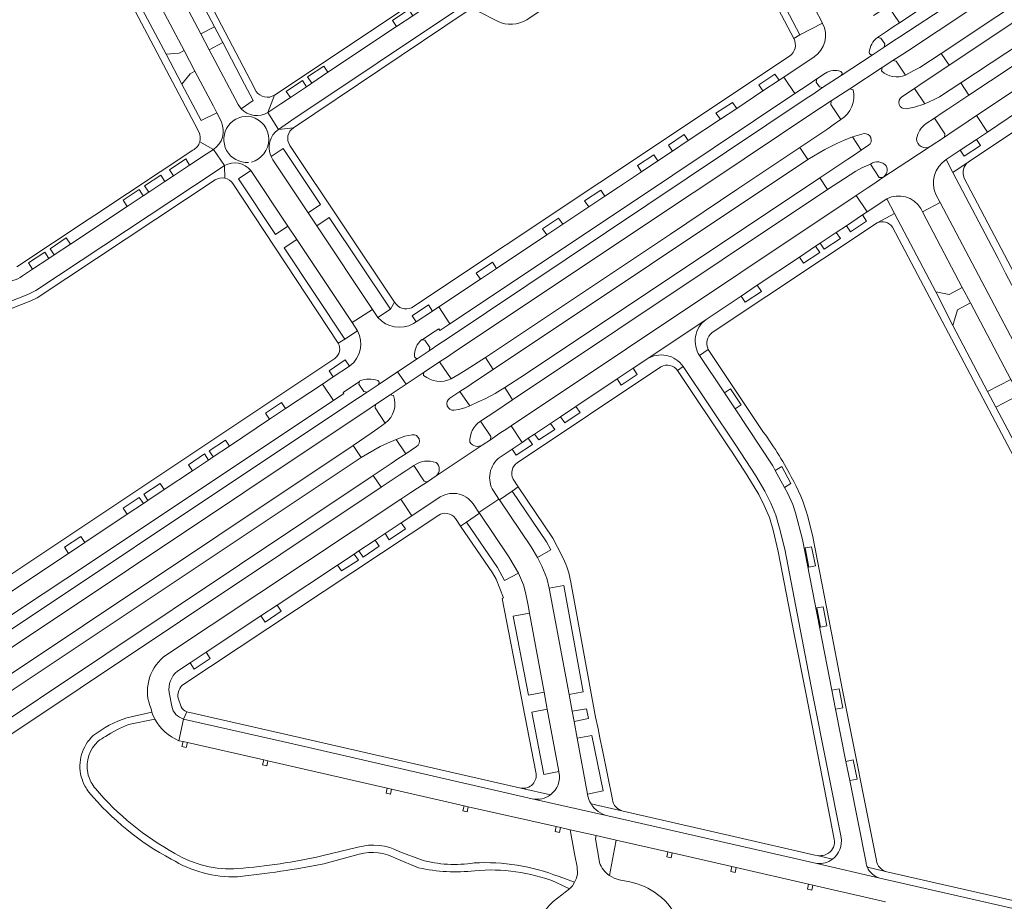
# Model space of a CAD drawing. Header units: metres. Extents: x 166325 to 190320, y 381923 to 404576.
# Tile 67 of 256: x 170869 to 171094, y 385263 to 385464. Entities that reach past the tile are written whole.
import ezdxf

# ---------------------------------------------------------------- set-up
doc = ezdxf.new("R2010")
doc.units = ezdxf.units.M
for name, color, linetype, lineweight in [('B-WE-VH-VERHARDING_ASFALT-GV', 8, 'Continuous', 18), ('B-WE-VH-VERHARDING_BETON-GV', 8, 'Continuous', 18), ('B-WE-VH-VERHARDING_BETONSTRAATSTEEN-GV', 8, 'Continuous', 18), ('B-WE-VH-VERHARDING_HALFVERHARDING-GV', 8, 'Continuous', 18), ('B-WE-VH-VERHARDING_STRAATBAKSTEEN-GV', 8, 'Continuous', 18)]:
    doc.layers.add(name, color=color, linetype=linetype, lineweight=lineweight)

msp = doc.modelspace()

# ---------------------------------------------------------------- linework, layer by layer
at = {"layer": 'B-WE-VH-VERHARDING_ASFALT-GV', "flags": 128}
for points in [[(171050.552, 385443.516), (171051.836, 385444.355), (171054.055, 385445.806), (171058.259, 385448.555), (171065.657, 385453.392), (171068.142, 385455.017), (171070.377, 385456.478), (171071.653, 385457.313), (171105.092, 385479.493), (171107.838, 385481.606), (171110.068, 385483.53), (171110.289, 385483.684), (171109.438, 385488.577), (171108.204, 385486.913)], [(171103.762, 385482.84), (171081.331, 385468.009), (171069.673, 385460.434), (171068.288, 385459.513), (171066.098, 385458.082), (171063.579, 385456.394), (171056.315, 385451.632), (171052.064, 385448.828), (171049.871, 385447.359), (171048.544, 385446.484), (170966.05, 385391.318), (170964.437, 385390.244), (170962.214, 385388.763), (170959.71, 385387.096), (170954.947, 385383.923), (170956.959, 385381.132), (170961.072, 385383.873), (170964.592, 385386.219), (170966.367, 385387.403), (170967.887, 385388.416), (171019.162, 385422.593), (171025.843, 385427.046), (171050.552, 385443.516)], [(170946.238, 385373.985), (170947.762, 385375.001), (170949.97, 385376.473), (170953.306, 385378.697), (170956.959, 385381.132), (170954.947, 385383.923), (170950.567, 385381.006), (170948.059, 385379.336), (170945.846, 385377.862), (170944.326, 385376.85), (170845.634, 385311.121)], [(170787.831, 385268.399), (170946.238, 385373.985)], [(170946.68, 385364.414), (170944.842, 385367.155), (170790.654, 385264.338)], [(170792.435, 385261.64), (170822.58, 385281.726), (170946.68, 385364.414)], [(171001.127, 385271.979), (171001.122, 385271.999), (171000.151, 385277.34), (171000.325, 385278.079), (170994.429, 385279.419), (170995.501, 385273.549), (170995.972, 385270.973), (170996.04, 385269.375), (170995.82, 385268.372), (170995.422, 385267.426), (170994.9, 385266.62), (170994.249, 385265.914), (170993.261, 385265.143), (170992.468, 385264.543)], [(171008.02, 385267.505), (171005.631, 385268.004), (171004.459, 385268.347), (171003.364, 385268.945)]]:
    msp.add_lwpolyline(points, dxfattribs=at)
for points in [[(171115.056, 385476.684), (171113.145, 385479.504), (171104.555, 385473.591), (171079.112, 385456.614), (171080.941, 385453.921)], [(171119.662, 385469.697), (171117.802, 385472.514), (171083.641, 385449.912), (171085.461, 385447.087), (171100.335, 385456.92)], [(171048.665, 385432.391), (171046.838, 385435.131), (171032.488, 385425.558), (171017.284, 385415.415), (170975.054, 385387.243), (170976.802, 385384.513)], [(171053.192, 385425.543), (171051.417, 385428.256), (170983.956, 385383.269), (170979.445, 385380.38), (170981.239, 385377.567)], [(170951.257, 385357.593), (170949.397, 385360.292), (170857.695, 385299.131), (170859.516, 385296.456)]]:
    msp.add_lwpolyline(points, close=True, dxfattribs=at)
at = {"layer": 'B-WE-VH-VERHARDING_ASFALT-GV'}
for points in [[(171014.372, 385264.655, 0.1140347), (171008.02, 385267.505)], [(170992.468, 385264.543, 0.1562861), (170986.508, 385257.123)], [(171019.323, 385257.698, 0.1622496), (171014.372, 385264.655)]]:
    msp.add_lwpolyline(points, format="xyb", dxfattribs=at)
at = {"layer": 'B-WE-VH-VERHARDING_BETON-GV', "flags": 128}
for points in [[(170906.961, 385299.312), (170905.994, 385299.543), (170905.734, 385298.411), (170906.704, 385298.168)], [(170925.372, 385295.12), (170924.417, 385295.353), (170924.148, 385294.232), (170925.111, 385293.98)], [(170953.605, 385288.667), (170952.618, 385288.889), (170952.379, 385287.769), (170953.342, 385287.546)], [(170971.129, 385284.663), (170970.169, 385284.884), (170969.922, 385283.762), (170970.893, 385283.53)], [(170992.157, 385279.933), (170991.197, 385280.152), (170990.95, 385279.017), (170991.928, 385278.813)], [(171017.69, 385274.131), (171016.719, 385274.356), (171016.472, 385273.23), (171017.446, 385272.998)], [(171032.315, 385270.805), (171031.33, 385271.029), (171031.072, 385269.905), (171032.054, 385269.685)], [(171049.844, 385266.781), (171048.876, 385267.007), (171048.613, 385265.89), (171049.59, 385265.656)]]:
    msp.add_lwpolyline(points, close=True, dxfattribs=at)
at = {"layer": 'B-WE-VH-VERHARDING_BETONSTRAATSTEEN-GV', "flags": 128}
for points in [[(170922.697, 385447.982), (170921.407, 385450.473), (170888.234, 385513.667)], [(170885.059, 385508.468), (170885.154, 385508.287), (170888.376, 385509.965), (170891.099, 385504.773), (170894.72, 385497.823), (170902.188, 385483.57), (170905.953, 385476.478), (170913.162, 385462.7), (170915.052, 385459.147), (170920.027, 385449.632), (170921.995, 385445.867), (170919.235, 385444.025)], [(170911.937, 385457.493), (170910.037, 385461.094), (170902.395, 385475.581), (170899.512, 385481.051), (170891.105, 385496.998), (170888.263, 385502.39), (170885.154, 385508.287), (170885.059, 385508.468)], [(170877.565, 385506.246), (170875.603, 385503.142), (170908.637, 385440.527), (170909.642, 385438.622)], [(170913.663, 385443.103), (170910.098, 385441.306), (170905.703, 385449.655), (170902.108, 385456.502), (170893.594, 385472.534), (170889.925, 385479.454), (170879.403, 385499.389), (170883.002, 385501.325), (170881.862, 385503.488)], [(170881.862, 385503.488), (170883.002, 385501.325), (170893.957, 385480.546), (170896.653, 385475.433), (170906.225, 385457.277), (170908.693, 385452.596), (170912.909, 385444.599), (170913.663, 385443.103), (170914.721, 385440.994)], [(170984.526, 385464.336), (171023.892, 385490.626)], [(171096.335, 385486.995), (171094.669, 385485.885), (171090.991, 385483.436), (171088.022, 385481.459), (171084.329, 385479), (171070.063, 385469.499), (171067.033, 385467.45), (171069.607, 385463.61), (171099.137, 385483.224)], [(170976.791, 385473.812), (170967.511, 385471.308), (170963.385, 385468.553), (170959.69, 385466.086), (170958.433, 385465.233), (170954.754, 385462.779), (170939.081, 385452.327), (170935.389, 385449.865), (170934.165, 385449.048), (170930.485, 385446.594), (170928.32, 385445.137), (170925.37, 385443.151), (170927.747, 385439.31), (170930.825, 385441.368), (170969.846, 385467.451)], [(171055.088, 385467.486), (171054.308, 385468.966), (171050.295, 385466.858), (171052.026, 385463.561), (171052.073, 385463.47)], [(170969.846, 385467.451), (170930.825, 385441.368), (170927.747, 385439.31), (170931.168, 385439.676), (170970.64, 385466.101)], [(170973.289, 385466.269), (170977.776, 385463.982)], [(171064.618, 385460.261), (171066.863, 385461.758), (171068.197, 385462.674), (171069.607, 385463.61), (171067.033, 385467.45), (171066.398, 385467.059), (171063.662, 385465.277)], [(171052.073, 385463.47), (171052.026, 385463.561), (171046.869, 385460.856), (171045.481, 385460.054)], [(170919.235, 385444.025), (170918.543, 385444.974), (170911.937, 385457.493)], [(171056.315, 385451.632), (171063.579, 385456.394)], [(171070.132, 385446.719), (171073.07, 385448.659), (171074.83, 385449.841), (171076.094, 385450.69), (171080.941, 385453.921), (171079.112, 385456.614), (171074.275, 385453.418), (171072.906, 385452.704), (171070.987, 385451.703)], [(171110.124, 385457.694), (171087.211, 385442.437), (171089.702, 385438.696), (171099.432, 385445.2), (171103.119, 385447.665), (171109.073, 385451.646), (171112.806, 385454.079)], [(171044.54, 385455.991), (171001.195, 385427.195), (170958.183, 385398.58)], [(171010.718, 385429.635), (171009.8, 385431.019), (171013.477, 385433.482), (171014.416, 385432.096), (171017.761, 385434.322), (171016.832, 385435.7), (171020.429, 385438.128), (171021.374, 385436.727), (171028.737, 385441.627), (171027.697, 385442.971), (171031.501, 385445.463), (171032.437, 385444.09), (171038.428, 385448.078), (171037.515, 385449.434), (171041.17, 385451.926), (171042.143, 385450.55), (171043.174, 385451.236), (171050.121, 385455.863)], [(171050.121, 385455.863), (171043.174, 385451.236), (171045.705, 385447.476), (171047.222, 385448.486), (171048.507, 385449.339), (171050.742, 385450.826), (171052.732, 385452.146)], [(171112.806, 385454.079), (171113.737, 385452.612), (171110.008, 385450.233), (171109.073, 385451.646), (171103.119, 385447.665), (171104.05, 385446.248), (171100.369, 385443.789), (171099.432, 385445.2), (171089.702, 385438.696), (171087.188, 385437.015), (171088.109, 385435.601), (171084.423, 385433.147), (171083.483, 385434.534), (171080.26, 385432.392), (171081.807, 385429.459), (171085.35, 385431.827), (171114.478, 385451.298)], [(171065.506, 385452.628), (171065.657, 385453.392), (171058.259, 385448.555), (171059.026, 385448.353)], [(171077.607, 385441.861), (171079.391, 385443.06), (171080.654, 385443.91), (171085.461, 385447.087), (171083.641, 385449.912), (171078.74, 385446.755), (171077.395, 385446.018), (171075.416, 385445.122), (171073.068, 385444.37), (171071.114, 385444.013)], [(170925.37, 385443.151), (170926.887, 385447.118)], [(170914.721, 385440.994), (170913.663, 385443.103)], [(170927.747, 385439.31), (170925.37, 385443.151)], [(171056.238, 385441.567), (171054.489, 385440.304), (171053.275, 385439.426), (171046.838, 385435.131), (171048.665, 385432.391), (171052.602, 385434.725), (171055.434, 385436.175), (171056.849, 385436.799), (171058.911, 385437.583), (171061.523, 385438.324)], [(171080.26, 385432.392), (171083.483, 385434.534), (171087.188, 385437.015), (171089.702, 385438.696), (171087.211, 385442.437), (171083.374, 385439.883), (171082.105, 385439.038), (171079.871, 385437.552), (171076.638, 385435.377), (171071.308, 385431.879), (171065.855, 385428.302), (171063.507, 385426.743), (171062.22, 385425.888), (171059.714, 385424.216), (171062.222, 385420.471), (171066.721, 385423.436)], [(170931.168, 385439.676), (170927.747, 385439.31)], [(170893.192, 385421.688), (170892.269, 385423.115), (170895.951, 385425.562), (170896.9, 385424.147), (170898.144, 385424.972), (170897.199, 385426.376), (170900.905, 385428.817), (170901.834, 385427.419), (170903.783, 385428.711), (170902.85, 385430.098), (170906.583, 385432.544), (170907.458, 385431.147), (170911.241, 385433.629), (170912.901, 385434.726), (170909.801, 385436.44)], [(170909.801, 385436.44), (170912.901, 385434.726)], [(170908.237, 385434.566), (170885.805, 385419.702), (170884.549, 385418.87), (170868.02, 385407.918)], [(170913.746, 385429.902), (170915.464, 385431.04), (170912.901, 385434.726), (170911.241, 385433.629), (170907.458, 385431.147), (170903.783, 385428.711), (170901.834, 385427.419), (170898.144, 385424.972), (170896.9, 385424.147), (170893.192, 385421.688), (170880.236, 385413.098), (170876.546, 385410.652), (170875.298, 385409.825), (170871.617, 385407.384), (170869.303, 385405.85)], [(170912.901, 385434.726), (170915.464, 385431.04)], [(170926.089, 385433.086), (170928.859, 385434.91), (170937.37, 385422.138), (170934.558, 385420.26), (170936.55, 385417.272), (170939.367, 385419.153), (170953.34, 385398.268), (170954.298, 385399.868), (170930.377, 385435.649)], [(171062.562, 385435.674), (171060.909, 385434.573), (171059.106, 385433.371), (171057.851, 385432.535), (171051.417, 385428.256), (171053.192, 385425.543), (171059.664, 385429.772), (171061.046, 385430.495), (171063.003, 385431.389)], [(171065.855, 385428.302), (171071.308, 385431.879), (171076.638, 385435.377)], [(170921.445, 385429.898), (170929.945, 385417.176), (170931.949, 385414.17), (170944.574, 385395.232), (170949.285, 385398.172), (170936.55, 385417.272), (170934.558, 385420.26), (170926.512, 385432.327), (170926.089, 385433.086)], [(171085.35, 385431.827), (171081.807, 385429.459), (171092.174, 385409.804), (171093.838, 385406.449), (171107.498, 385380.75), (171108.209, 385382.886), (171084.373, 385428.197)], [(170853.304, 385399.687), (170850.808, 385398.711), (170846.658, 385397.088), (170845.261, 385396.542), (170841.156, 385394.937), (170832.849, 385391.69), (170828.727, 385390.078), (170824.999, 385388.62), (170820.833, 385386.991), (170815.739, 385384.999), (170812.371, 385383.683), (170813.77, 385379.362), (170870.536, 385401.616), (170872.375, 385402.501), (170913.746, 385429.902)], [(170915.541, 385428.147), (170915.464, 385431.04), (170913.746, 385429.902), (170872.375, 385402.501), (170870.536, 385401.616), (170813.77, 385379.362), (170814.339, 385377.844), (170871.191, 385400.15), (170872.676, 385400.833), (170913.339, 385427.748)], [(170915.464, 385431.04), (170915.541, 385428.147)], [(170917.383, 385426.918), (170941.422, 385390.521), (170942.9, 385391.379), (170929.081, 385412.273), (170931.949, 385414.17), (170929.945, 385417.176), (170927.105, 385415.281), (170918.647, 385428.047), (170921.445, 385429.898)], [(170958.592, 385394.958), (170959.258, 385395.391), (170958.331, 385396.77), (170962.021, 385399.247), (170962.973, 385397.83), (170964.434, 385398.805), (170973.916, 385405.121), (170972.948, 385406.491), (170976.644, 385408.97), (170977.596, 385407.572), (170989.063, 385415.212), (170988.102, 385416.599), (170991.765, 385419.009), (170992.73, 385417.654), (170998.643, 385421.594), (170997.71, 385422.979), (171001.392, 385425.41), (171002.291, 385424.024), (171005.458, 385426.134), (171010.718, 385429.635)], [(171064.514, 385417.994), (171068.488, 385420.097), (171066.721, 385423.436), (171062.222, 385420.471), (171061.177, 385419.773), (171062.104, 385418.366), (171058.419, 385415.904), (171057.494, 385417.314), (171055.199, 385415.782), (171056.144, 385414.374), (171052.457, 385411.931), (171051.518, 385413.325), (171050.468, 385412.624), (171051.404, 385411.221), (171047.721, 385408.747), (171046.779, 385410.161), (171037.137, 385403.725), (171038.079, 385402.315), (171034.38, 385399.861), (171033.45, 385401.264), (171025.435, 385395.913)], [(171074.477, 385421.262), (171074.891, 385420.475), (171078.917, 385422.592), (171077.96, 385424.407)], [(171100.056, 385382.481), (171078.917, 385422.592), (171074.891, 385420.475), (171083.976, 385403.214), (171085.841, 385399.679), (171095.028, 385382.214)], [(170869.303, 385405.85), (170871.617, 385407.384), (170870.676, 385408.812), (170874.378, 385411.242), (170875.298, 385409.825), (170876.546, 385410.652), (170875.591, 385412.053), (170879.299, 385414.514), (170880.236, 385413.098), (170893.192, 385421.688)], [(171089.761, 385379.433), (171081.813, 385394.501), (171077.961, 385402.198), (171068.488, 385420.097), (171064.514, 385417.994)], [(171026.849, 385392.921), (171064.514, 385417.994)], [(171068.027, 385417), (171112.132, 385333.581)], [(170950.47, 385396.366), (170949.285, 385398.172), (170944.574, 385395.232), (170945.828, 385393.315)], [(170954.298, 385399.868), (170953.34, 385398.268), (170950.47, 385396.366)], [(170960.618, 385391.294), (170962.756, 385392.691), (170964.389, 385393.759), (170964.657, 385393.366), (170966.945, 385394.889), (170964.434, 385398.805), (170962.973, 385397.83), (170959.258, 385395.391), (170958.592, 385394.958)], [(171025.435, 385395.913), (171011.895, 385386.863)], [(170945.828, 385393.315), (170942.9, 385391.379), (170941.422, 385390.521)], [(171023.94, 385387.669), (171025.962, 385389.065)], [(171038.134, 385370.782), (171025.962, 385389.065), (171023.94, 385387.669), (171029.628, 385379.141), (171031.039, 385380.108), (171033.459, 385376.42), (171032.068, 385375.483), (171040.672, 385362.506), (171041.258, 385361.45), (171042.729, 385362.357), (171044.843, 385358.45), (171043.397, 385357.584), (171044.035, 385356.366), (171045.264, 385353.682), (171045.898, 385351.781), (171047.498, 385345.693), (171054.164, 385311.292), (171055.851, 385311.614), (171056.68, 385307.269), (171055.021, 385306.971), (171057.396, 385295.009), (171059.077, 385295.354), (171059.927, 385291.007), (171058.252, 385290.697), (171061.986, 385271.888)], [(170940.652, 385387.009), (170864.58, 385336.301), (170841.736, 385321.116)], [(170925.749, 385373.125), (170924.817, 385374.508), (170928.493, 385376.942), (170929.411, 385375.566), (170937.822, 385381.158), (170940.267, 385382.795), (170939.323, 385384.201), (170943.008, 385386.656), (170943.977, 385385.279), (170944.097, 385385.36)], [(170950.567, 385381.006), (170954.947, 385383.923), (170959.71, 385387.096)], [(170966.933, 385377.938), (170969.218, 385379.451), (170971.004, 385380.635), (170972.524, 385381.644), (170976.802, 385384.513), (170975.054, 385387.243), (170970.63, 385384.377), (170969.056, 385383.444), (170967.191, 385382.337)], [(171011.895, 385386.863), (171008.782, 385384.782), (171009.723, 385383.379), (171006.042, 385380.914), (171005.102, 385382.322), (170995.725, 385376.053), (170996.666, 385374.665), (170993.155, 385372.313), (170992.223, 385373.712), (170989.942, 385372.188), (170990.87, 385370.781), (170987.238, 385368.455), (170986.25, 385369.719), (170984.839, 385368.775), (170985.771, 385367.377), (170982.074, 385364.92), (170981.166, 385366.32), (170978.435, 385364.494)], [(171055.021, 385306.971), (171054.164, 385311.292), (171047.498, 385345.693), (171045.898, 385351.781), (171045.264, 385353.682), (171044.035, 385356.366), (171043.397, 385357.584), (171041.258, 385361.45), (171040.672, 385362.506), (171032.068, 385375.483), (171029.628, 385379.141), (171023.94, 385387.669)], [(170944.097, 385385.36), (170943.977, 385385.279), (170940.267, 385382.795), (170937.822, 385381.158), (170940.351, 385377.447), (170942.715, 385378.989), (170942.564, 385379.228), (170942.663, 385379.294), (170944.178, 385380.303), (170946.29, 385381.709), (170946.331, 385381.885)], [(170982.322, 385363.183), (171015.114, 385385.124)], [(171020.231, 385385.172), (171018.942, 385384.241), (171030.867, 385366.411), (171031.248, 385365.828), (171034.789, 385360.411), (171037.462, 385355.964), (171038.712, 385353.453), (171039.9, 385350.714), (171040.75, 385347.801), (171041.886, 385342.964), (171045.585, 385324.042), (171048.272, 385310.295), (171054.743, 385277.254)], [(171018.942, 385384.241), (171020.231, 385385.172)], [(171020.231, 385385.172), (171032.264, 385367.186), (171036.846, 385360.186), (171038.876, 385356.702), (171040.241, 385353.999), (171041.395, 385351.196), (171042.253, 385348.294), (171043.415, 385343.44), (171049.836, 385310.137), (171056.274, 385277.679)], [(170961.072, 385383.873), (170956.959, 385381.132), (170953.306, 385378.697), (170954.057, 385378.516)], [(170940.351, 385377.447), (170937.822, 385381.158), (170929.411, 385375.566), (170925.749, 385373.125), (170916.559, 385366.998), (170912.867, 385364.537), (170911.803, 385363.827), (170908.125, 385361.375), (170901.646, 385357.056), (170897.967, 385354.604), (170896.918, 385353.904), (170893.222, 385351.44), (170883.512, 385344.967), (170879.798, 385342.491), (170866.397, 385333.571), (170861.609, 385330.384), (170857.891, 385327.918), (170856.649, 385327.114), (170852.957, 385324.647), (170850.707, 385323.155), (170846.999, 385320.696), (170844.91, 385319.311)], [(170973.901, 385372.671), (170975.68, 385373.846), (170977.204, 385374.853), (170981.239, 385377.567), (170979.445, 385380.38), (170977.241, 385379.033), (170975.123, 385377.859), (170973.419, 385377.079), (170971.45, 385376.178), (170970.311, 385375.7), (170968.906, 385375.335), (170967.874, 385375.192)], [(171097.855, 385364.074), (171091.605, 385375.921), (171089.761, 385379.433)], [(170847.597, 385315.731), (170868.87, 385329.827), (170879.2, 385336.672), (170940.351, 385377.447)], [(170866.397, 385333.571), (170879.798, 385342.491), (170878.899, 385343.895), (170882.596, 385346.369), (170883.512, 385344.967), (170893.222, 385351.44), (170892.281, 385352.818), (170895.961, 385355.286), (170896.918, 385353.904), (170897.967, 385354.604), (170897.042, 385355.997), (170900.748, 385358.43), (170901.646, 385357.056), (170908.125, 385361.375), (170907.199, 385362.735), (170910.858, 385365.2), (170911.803, 385363.827), (170912.867, 385364.537), (170911.964, 385365.884), (170915.648, 385368.382), (170916.559, 385366.998), (170925.749, 385373.125)], [(170952.179, 385372.262), (170950.438, 385370.998), (170948.968, 385369.931), (170944.842, 385367.155), (170946.68, 385364.414), (170950.981, 385366.921), (170952.657, 385367.689), (170954.673, 385368.531), (170956.67, 385369.254), (170958.327, 385369.593)], [(170978.435, 385364.494), (170981.166, 385366.32), (170983.421, 385367.828), (170980.905, 385371.615), (170979.915, 385370.954), (170978.372, 385369.924), (170976.174, 385368.442), (170974.326, 385367.225), (170963.798, 385360.224), (170961.798, 385358.86), (170959.551, 385357.388), (170958.026, 385356.388), (170955.71, 385354.85), (170958.214, 385351.084), (170964.73, 385355.407)], [(170959.327, 385366.901), (170956.856, 385365.257), (170955.072, 385364.071), (170953.546, 385363.057), (170949.397, 385360.292), (170951.257, 385357.593), (170955.369, 385360.352), (170956.873, 385361.347), (170958.669, 385362.545)], [(170963.798, 385360.224), (170974.326, 385367.225)], [(170976.856, 385356.769), (170978.107, 385354.92), (170978.243, 385354.72), (170981.191, 385356.745), (170982.56, 385357.672), (170981.354, 385359.452)], [(170992.835, 385341.387), (170991.546, 385343.961), (170990.46, 385346.008), (170982.56, 385357.672), (170981.191, 385356.745), (170989.018, 385345.129), (170990.011, 385343.355), (170986.903, 385341.586), (170987.895, 385339.594), (170989.044, 385336.827), (170989.642, 385334.566), (170992.966, 385335.174), (170997.404, 385310.903), (170994.153, 385310.327), (170994.849, 385306.496), (170998.136, 385307.057), (170998.552, 385304.795), (170995.286, 385304.149), (170995.995, 385300.298), (170999.357, 385300.971), (171001.976, 385288.272), (170998.346, 385287.516), (170998.358, 385287.44), (170998.365, 385287.418)], [(170964.73, 385355.407), (170958.214, 385351.084), (170955.806, 385349.487), (170956.754, 385348.085), (170953.072, 385345.634), (170952.121, 385347.042), (170949.831, 385345.523), (170950.787, 385344.127), (170947.098, 385341.668), (170946.139, 385343.073), (170945.076, 385342.368), (170946.031, 385340.975), (170942.197, 385338.503), (170941.245, 385339.827), (170927.463, 385330.684), (170928.395, 385329.284), (170924.702, 385326.822), (170923.77, 385328.234), (170911.284, 385319.95), (170912.208, 385318.529), (170908.531, 385316.075), (170907.582, 385317.494), (170904.715, 385315.592)], [(170972.539, 385353.343), (170973.569, 385351.824), (170978.107, 385354.92), (170976.856, 385356.769)], [(170945.076, 385342.368), (170946.139, 385343.073), (170949.831, 385345.523), (170952.121, 385347.042), (170955.806, 385349.487), (170958.214, 385351.084), (170955.71, 385354.85), (170901.54, 385318.881)], [(170968.189, 385350.479), (170969.367, 385348.743), (170970.704, 385349.651), (170973.675, 385351.667), (170973.569, 385351.824), (170972.539, 385353.343)], [(170989.642, 385334.566), (170989.044, 385336.827), (170987.895, 385339.594), (170986.903, 385341.586), (170985.508, 385343.983), (170978.243, 385354.72), (170978.107, 385354.92), (170973.569, 385351.824), (170973.675, 385351.667), (170980.403, 385341.742), (170982.626, 385337.978), (170983.714, 385335.31), (170984.223, 385333.554), (170984.798, 385330.645), (170985.127, 385328.842), (170988.454, 385310.853), (170989.171, 385306.948), (170991.809, 385292.692), (170991.834, 385292.565)], [(170905.728, 385312.332), (170964.367, 385351.258)], [(171056.552, 385311.641), (171054.553, 385321.986), (171049.866, 385346.252), (171048.665, 385350.949)], [(170984.798, 385330.645), (170984.223, 385333.554), (170983.714, 385335.31), (170982.626, 385337.978), (170979.368, 385336.283), (170977.787, 385339.251), (170970.704, 385349.651), (170969.367, 385348.743), (170976.631, 385338.045), (170977.472, 385336.613), (170979.188, 385332.354), (170978.876, 385332.18), (170982.92, 385311.411), (170983.605, 385307.895), (170986.559, 385292.557), (170986.56, 385292.534)], [(170904.715, 385315.592), (170907.582, 385317.494), (170911.284, 385319.95), (170923.77, 385328.234), (170927.463, 385330.684), (170941.245, 385339.827), (170945.076, 385342.368)], [(171004.092, 385286.341), (171001.788, 385297.555), (171001.291, 385300.054), (171000.706, 385302.805), (171000.179, 385305.09), (170994.545, 385335.953)], [(170998.365, 385287.418), (170998.358, 385287.44), (170998.346, 385287.516), (170995.995, 385300.298), (170995.286, 385304.149), (170994.849, 385306.496), (170994.153, 385310.327), (170989.642, 385334.566)], [(170991.834, 385292.565), (170991.809, 385292.692), (170988.372, 385292.072), (170985.619, 385306.294), (170989.171, 385306.948), (170988.454, 385310.853), (170984.883, 385310.151), (170981.374, 385328.168), (170985.127, 385328.842), (170984.798, 385330.645)], [(170902.827, 385310.738), (170903.395, 385307.597)], [(171064.349, 385272.43), (171056.552, 385311.641)], [(170905.508, 385307.505), (170904.86, 385309.424)], [(170898.659, 385307.02), (170898.873, 385306.281), (170899.034, 385305.812), (170899.566, 385304.657)], [(170929.879, 385301.123), (170906.811, 385306.355), (170906.097, 385304.682), (170931.073, 385299.009), (170985.759, 385286.501)], [(170906.097, 385304.682), (170906.811, 385306.355)], [(171061.986, 385271.888), (171058.252, 385290.697), (171057.396, 385295.009), (171055.021, 385306.971)], [(170905.028, 385299.752), (170906.097, 385304.682)], [(171031.39, 385276.16), (171002.968, 385282.625), (170985.759, 385286.501), (170931.073, 385299.009), (170906.097, 385304.682), (170905.028, 385299.752), (170905.994, 385299.543), (170906.961, 385299.312), (170924.417, 385295.353), (170925.372, 385295.12), (170952.618, 385288.889), (170953.605, 385288.667), (170970.169, 385284.884), (170971.129, 385284.663), (170991.197, 385280.152), (170992.157, 385279.933), (170994.429, 385279.419), (171000.325, 385278.079), (171004.906, 385277.037), (171016.719, 385274.356), (171017.69, 385274.131), (171031.33, 385271.029), (171032.315, 385270.805), (171048.876, 385267.007), (171049.844, 385266.781), (171066.419, 385262.942)], [(170989.913, 385287.416), (170983.171, 385288.941), (170929.879, 385301.123)], [(170983.171, 385288.941), (170989.913, 385287.416)], [(170985.759, 385286.501), (171002.968, 385282.625)], [(171031.778, 385277.889), (171006.474, 385283.671), (170999.177, 385285.321)], [(170999.177, 385285.321), (171006.474, 385283.671), (171006.472, 385283.674)], [(171002.968, 385282.625), (171031.39, 385276.16), (171050.746, 385271.731)], [(171004.533, 385275.077), (171004.906, 385277.037), (171000.325, 385278.079), (171000.151, 385277.34), (171001.122, 385271.999), (171001.127, 385271.979)], [(171054.34, 385272.711), (171050.79, 385273.526), (171050.271, 385273.645), (171031.778, 385277.889)], [(171003.364, 385268.945), (171004.533, 385275.077)], [(171149.147, 385249.264), (171148.831, 385249.336), (171065.162, 385268.379), (171050.746, 385271.731), (171031.39, 385276.16)], [(171050.79, 385273.526), (171054.34, 385272.711)], [(171050.746, 385271.731), (171065.162, 385268.379)], [(171066.702, 385269.853), (171062.282, 385270.861)], [(171151.169, 385249.472), (171155.293, 385251.19), (171154.452, 385252.786), (171149.935, 385250.955), (171146.284, 385251.775), (171132.549, 385254.86), (171130.999, 385255.188), (171066.702, 385269.853)], [(171065.162, 385268.379), (171148.831, 385249.336), (171149.147, 385249.264)]]:
    msp.add_lwpolyline(points, dxfattribs=at)
for points in [[(171044.903, 385477.126), (171043.049, 385480.656), (171037.865, 385477.995), (171031.167, 385490.744), (171029.434, 385490.506), (171045.481, 385460.054), (171046.869, 385460.856), (171039.749, 385474.408)], [(170954.754, 385462.779), (170953.834, 385464.181), (170957.515, 385466.641), (170958.433, 385465.233), (170959.69, 385466.086), (170958.74, 385467.47), (170962.421, 385469.942), (170963.385, 385468.553), (170967.511, 385471.308), (170965.403, 385472.821), (170926.887, 385447.118), (170925.37, 385443.151), (170928.32, 385445.137), (170930.485, 385446.594), (170929.543, 385447.976), (170933.241, 385450.443), (170934.165, 385449.048), (170935.389, 385449.865), (170934.44, 385451.261), (170938.132, 385453.737), (170939.081, 385452.327)], [(170958.433, 385465.233), (170957.515, 385466.641), (170953.834, 385464.181), (170954.754, 385462.779)], [(170913.162, 385462.7), (170910.037, 385461.094), (170911.937, 385457.493), (170915.052, 385459.147)], [(170906.225, 385457.277), (170905.063, 385456.67), (170902.108, 385456.502), (170905.703, 385449.655), (170907.58, 385451.978), (170908.693, 385452.596)], [(170939.081, 385452.327), (170938.132, 385453.737), (170934.44, 385451.261), (170935.389, 385449.865)], [(171042.143, 385450.55), (171041.17, 385451.926), (171037.515, 385449.434), (171038.428, 385448.078)], [(170934.165, 385449.048), (170933.241, 385450.443), (170929.543, 385447.976), (170930.485, 385446.594)], [(171045.705, 385447.476), (171043.174, 385451.236), (171042.143, 385450.55), (171038.428, 385448.078), (171032.437, 385444.09), (171028.737, 385441.627), (171021.374, 385436.727), (171017.761, 385434.322), (171014.416, 385432.096), (171010.718, 385429.635), (171005.458, 385426.134), (171002.291, 385424.024), (170998.643, 385421.594), (170992.73, 385417.654), (170989.063, 385415.212), (170977.596, 385407.572), (170973.916, 385405.121), (170964.434, 385398.805), (170966.945, 385394.889), (171008.665, 385422.667)], [(171032.437, 385444.09), (171031.501, 385445.463), (171027.697, 385442.971), (171028.737, 385441.627)], [(171021.374, 385436.727), (171020.429, 385438.128), (171016.832, 385435.7), (171017.761, 385434.322)], [(171087.188, 385437.015), (171083.483, 385434.534), (171084.423, 385433.147), (171088.109, 385435.601)], [(170907.458, 385431.147), (170906.583, 385432.544), (170902.85, 385430.098), (170903.783, 385428.711)], [(171014.416, 385432.096), (171013.477, 385433.482), (171009.8, 385431.019), (171010.718, 385429.635)], [(170901.834, 385427.419), (170900.905, 385428.817), (170897.199, 385426.376), (170898.144, 385424.972)], [(170896.9, 385424.147), (170895.951, 385425.562), (170892.269, 385423.115), (170893.192, 385421.688)], [(171002.291, 385424.024), (171001.392, 385425.41), (170997.71, 385422.979), (170998.643, 385421.594)], [(171025.435, 385395.913), (171033.45, 385401.264), (171037.137, 385403.725), (171046.779, 385410.161), (171050.468, 385412.624), (171051.518, 385413.325), (171055.199, 385415.782), (171057.494, 385417.314), (171061.177, 385419.773), (171062.222, 385420.471), (171059.714, 385424.216), (170980.905, 385371.615), (170983.421, 385367.828), (170984.839, 385368.775), (170986.25, 385369.719), (170989.942, 385372.188), (170992.223, 385373.712), (170995.725, 385376.053), (171005.102, 385382.322), (171008.782, 385384.782), (171011.895, 385386.863)], [(170992.73, 385417.654), (170991.765, 385419.009), (170988.102, 385416.599), (170989.063, 385415.212)], [(171061.177, 385419.773), (171057.494, 385417.314), (171058.419, 385415.904), (171062.104, 385418.366)], [(170880.236, 385413.098), (170879.299, 385414.514), (170875.591, 385412.053), (170876.546, 385410.652)], [(171055.199, 385415.782), (171051.518, 385413.325), (171052.457, 385411.931), (171056.144, 385414.374)], [(171050.468, 385412.624), (171046.779, 385410.161), (171047.721, 385408.747), (171051.404, 385411.221)], [(170875.298, 385409.825), (170874.378, 385411.242), (170870.676, 385408.812), (170871.617, 385407.384)], [(170977.596, 385407.572), (170976.644, 385408.97), (170972.948, 385406.491), (170973.916, 385405.121)], [(171037.137, 385403.725), (171033.45, 385401.264), (171034.38, 385399.861), (171038.079, 385402.315)], [(171083.976, 385403.214), (171080.996, 385401.63), (171077.961, 385402.198), (171081.813, 385394.501), (171082.882, 385398.092), (171085.841, 385399.679)], [(170962.973, 385397.83), (170962.021, 385399.247), (170958.331, 385396.77), (170959.258, 385395.391)], [(170943.977, 385385.279), (170943.008, 385386.656), (170939.323, 385384.201), (170940.267, 385382.795)], [(171008.782, 385384.782), (171005.102, 385382.322), (171006.042, 385380.914), (171009.723, 385383.379)], [(171095.028, 385382.214), (171089.761, 385379.433), (171091.605, 385375.921), (171096.899, 385378.653)], [(171029.628, 385379.141), (171032.068, 385375.483), (171033.459, 385376.42), (171031.039, 385380.108)], [(170929.411, 385375.566), (170928.493, 385376.942), (170924.817, 385374.508), (170925.749, 385373.125)], [(170995.725, 385376.053), (170992.223, 385373.712), (170993.155, 385372.313), (170996.666, 385374.665)], [(170989.942, 385372.188), (170986.25, 385369.719), (170987.238, 385368.455), (170990.87, 385370.781)], [(170984.839, 385368.775), (170983.421, 385367.828), (170981.166, 385366.32), (170982.074, 385364.92), (170985.771, 385367.377)], [(170916.559, 385366.998), (170915.648, 385368.382), (170911.964, 385365.884), (170912.867, 385364.537)], [(170911.803, 385363.827), (170910.858, 385365.2), (170907.199, 385362.735), (170908.125, 385361.375)], [(171041.258, 385361.45), (171043.397, 385357.584), (171044.843, 385358.45), (171042.729, 385362.357)], [(170901.646, 385357.056), (170900.748, 385358.43), (170897.042, 385355.997), (170897.967, 385354.604)], [(170896.918, 385353.904), (170895.961, 385355.286), (170892.281, 385352.818), (170893.222, 385351.44)], [(170955.806, 385349.487), (170952.121, 385347.042), (170953.072, 385345.634), (170956.754, 385348.085)], [(170883.512, 385344.967), (170882.596, 385346.369), (170878.899, 385343.895), (170879.798, 385342.491)], [(170949.831, 385345.523), (170946.139, 385343.073), (170947.098, 385341.668), (170950.787, 385344.127)], [(171048.112, 385343.751), (171048.951, 385339.392), (171050.405, 385339.666), (171049.563, 385344.026)], [(171048.951, 385339.392), (171048.112, 385343.751), (171049.563, 385344.026), (171050.405, 385339.666)], [(170945.076, 385342.368), (170941.245, 385339.827), (170942.197, 385338.503), (170946.031, 385340.975)], [(170927.463, 385330.684), (170923.77, 385328.234), (170924.702, 385326.822), (170928.395, 385329.284)], [(171050.76, 385330.057), (171051.619, 385325.693), (171053.064, 385325.962), (171052.206, 385330.319)], [(171051.619, 385325.693), (171050.76, 385330.057), (171052.206, 385330.319), (171053.064, 385325.962)], [(170911.284, 385319.95), (170907.582, 385317.494), (170908.531, 385316.075), (170912.208, 385318.529)], [(171054.164, 385311.292), (171055.021, 385306.971), (171056.68, 385307.269), (171055.851, 385311.614)], [(171057.396, 385295.009), (171058.252, 385290.697), (171059.927, 385291.007), (171059.077, 385295.354)]]:
    msp.add_lwpolyline(points, close=True, dxfattribs=at)
at = {"layer": 'B-WE-VH-VERHARDING_BETONSTRAATSTEEN-GV'}
for points in [[(170977.776, 385463.982, 0.255587), (170984.526, 385464.336)], [(171052.073, 385463.47, -0.3816176), (171050.121, 385455.863)], [(171045.481, 385460.054, -0.3697563), (171044.54, 385455.991)], [(171063.579, 385456.394, -0.6027083), (171062.73, 385456.885)], [(171052.732, 385452.146, -0.2180242), (171056.194, 385452.539)], [(171056.194, 385452.539, -0.5774693), (171056.315, 385451.632)], [(170926.887, 385447.118, -0.401386), (170922.697, 385447.982)], [(171059.026, 385448.353, -0.3283559), (171056.238, 385441.567)], [(170919.235, 385444.025, 0.3537769), (170925.37, 385443.151)], [(170912.901, 385434.726, 0.3672068), (170914.721, 385440.994)], [(170920.915, 385431.766, -1.146455), (170921.645, 385442.183)], [(170921.645, 385442.183, -0.7596083), (170921.586, 385431.842)], [(171073.513, 385437.143, -0.2021651), (171075.74, 385440.666)], [(170909.642, 385438.622, -0.1828905), (170909.801, 385436.44)], [(170926.089, 385433.086, -0.3560256), (170927.747, 385439.31)], [(170930.377, 385435.649, -0.4111551), (170931.168, 385439.676)], [(170909.801, 385436.44, -0.2059379), (170908.237, 385434.566)], [(171076.638, 385435.377, -0.5552836), (171073.513, 385437.143)], [(170915.464, 385431.04, -0.3709715), (170921.445, 385429.898)], [(171063.003, 385431.389, -0.3762733), (171066.617, 385430.971)], [(171077.96, 385424.407, -0.3669228), (171080.26, 385432.392)], [(171084.373, 385428.197, -0.3462149), (171085.35, 385431.827)], [(170913.339, 385427.748, -0.1957234), (170915.541, 385428.147)], [(170915.541, 385428.147, -0.1937625), (170917.383, 385426.918)], [(171066.721, 385423.436, -0.3980363), (171074.477, 385421.262)], [(171064.514, 385417.994, -0.3432256), (171068.027, 385417)], [(170864.471, 385404.955, 0.2431099), (170869.303, 385405.85)], [(170958.183, 385398.58, -0.3975291), (170954.298, 385399.868)], [(170958.592, 385394.958, -0.3553242), (170950.47, 385396.366)], [(171023.041, 385392.006, -0.1944443), (171025.435, 385395.913)], [(170944.097, 385385.36, 0.3772564), (170945.828, 385393.315)], [(171023.041, 385392.006, 0.1874786), (171023.94, 385387.669)], [(171025.962, 385389.065, -0.3701375), (171026.849, 385392.921)], [(170941.422, 385390.521, -0.3799721), (170940.652, 385387.009)], [(171011.895, 385386.863, -0.1924113), (171016.401, 385387.684)], [(171016.401, 385387.684, -0.192685), (171020.231, 385385.172)], [(171015.114, 385385.124, -0.3911053), (171018.942, 385384.241)], [(170946.331, 385381.885, -0.1767078), (170950.451, 385381.965)], [(170960.935, 385383.111, -0.3159699), (170961.072, 385383.873)], [(170967.191, 385382.337, -0.2877492), (170960.935, 385383.111)], [(170950.451, 385381.965, -0.5276074), (170950.567, 385381.006)], [(170954.057, 385378.516, -0.3323555), (170952.179, 385372.262)], [(170967.874, 385375.192, -0.7716523), (170966.933, 385377.938)], [(171044.882, 385360.008, 0.0364584), (171038.134, 385370.782)], [(170974.326, 385367.225, -0.4014168), (170971.51, 385367.868)], [(170976.091, 385360.853, -0.1960177), (170978.435, 385364.494)], [(170958.669, 385362.545, -0.2463803), (170963.759, 385363.249)], [(170963.759, 385363.249, -0.4752204), (170963.798, 385360.224)], [(170981.142, 385361.522, -0.1805787), (170982.322, 385363.183)], [(170976.856, 385356.769, -0.1873475), (170976.091, 385360.853)], [(170981.354, 385359.452, -0.1836279), (170981.142, 385361.522)], [(171048.665, 385350.949, 0.0653376), (171044.882, 385360.008)], [(170964.73, 385355.407, -0.2027872), (170969.07, 385356.025)], [(170972.539, 385353.343, 0.2024001), (170969.07, 385356.025)], [(170964.367, 385351.258, -0.1738547), (170966.287, 385351.632)], [(170966.287, 385351.632, -0.1993219), (170968.189, 385350.479)], [(170994.545, 385335.953, 0.0702012), (170992.835, 385341.387)], [(170901.54, 385318.881, 0.3322604), (170898.659, 385307.02)], [(170902.827, 385310.738, -0.2747644), (170904.715, 385315.592)], [(170904.86, 385309.424, -0.2393636), (170905.728, 385312.332)], [(170903.395, 385307.597, 0.2808417), (170906.097, 385304.682)], [(170906.811, 385306.355, -0.2026091), (170905.508, 385307.505)], [(170899.566, 385304.657, 0.1744743), (170905.028, 385299.752)], [(170986.56, 385292.534, -0.5459671), (170983.171, 385288.941)], [(170989.913, 385287.416, 0.2916963), (170991.834, 385292.565)], [(170985.759, 385286.501, 0.2169035), (170989.913, 385287.416)], [(170998.365, 385287.418, 0.0936443), (170999.177, 385285.321)], [(171006.472, 385283.674, -0.3251248), (171004.092, 385286.341)], [(171002.968, 385282.625, -0.2002746), (170999.177, 385285.321)], [(171054.743, 385277.254, -0.3193472), (171053.375, 385274.099)], [(171054.34, 385272.711, 0.2846808), (171056.274, 385277.679)], [(171001.127, 385271.979, 0.1727877), (171003.364, 385268.945)], [(171050.746, 385271.731, 0.1907991), (171054.34, 385272.711)], [(171053.375, 385274.099, -0.1876576), (171050.79, 385273.526)], [(171066.702, 385269.853, -0.3069089), (171064.349, 385272.43)], [(171062.282, 385270.861, -0.0619429), (171061.986, 385271.888)], [(171062.282, 385270.861, 0.2317505), (171065.162, 385268.379)]]:
    msp.add_lwpolyline(points, format="xyb", dxfattribs=at)
at = {"layer": 'B-WE-VH-VERHARDING_HALFVERHARDING-GV', "flags": 128}
for points in [[(170893.521, 385303.43), (170899.566, 385304.657), (170899.034, 385305.812), (170898.873, 385306.281), (170893.14, 385304.977)], [(170945.92, 385275.431), (170937.672, 385273.44)], [(170960.419, 385272.561), (170955.459, 385274.414)], [(170938.115, 385271.663), (170946.221, 385273.848)], [(170954.677, 385272.845), (170959.786, 385270.756)], [(170991.067, 385267.465), (170994.249, 385265.914), (170994.9, 385266.62), (170995.422, 385267.426), (170991.865, 385268.721)]]:
    msp.add_lwpolyline(points, dxfattribs=at)
at = {"layer": 'B-WE-VH-VERHARDING_HALFVERHARDING-GV'}
for points in [[(170893.14, 385304.977, 0.0904661), (170885.471, 385300.92)], [(170888.232, 385300.737, -0.0466125), (170893.521, 385303.43)], [(170885.471, 385300.92, 0.2762379), (170882.729, 385291.538)], [(170884.189, 385292.445, -0.2635599), (170886.594, 385299.627)], [(170886.594, 385299.627, -0.015414), (170888.232, 385300.737)], [(170884.983, 385290.24, -0.0762634), (170884.189, 385292.445)], [(170882.729, 385291.538, 0.0626651), (170883.618, 385289.318)], [(170885.95, 385288.854, -0.0549725), (170884.983, 385290.24)], [(170883.618, 385289.318, 0.0407834), (170884.483, 385288.023)], [(170884.483, 385288.023, 0.0979005), (170903.293, 385272.722)], [(170904.116, 385274.033, -0.0921352), (170885.95, 385288.854)], [(170955.459, 385274.414, 0.1934407), (170945.92, 385275.431)], [(170946.221, 385273.848, -0.1960584), (170954.677, 385272.845)], [(170903.293, 385272.722, 0.1479691), (170918.402, 385268.705)], [(170918.5, 385270.576, -0.1563737), (170904.116, 385274.033)], [(170937.672, 385273.44, -0.0370657), (170918.5, 385270.576)], [(170972.447, 385271.849, -0.1099638), (170960.419, 385272.561)], [(170991.865, 385268.721, 0.1066346), (170972.447, 385271.849)], [(170918.402, 385268.705, 0.0253843), (170938.115, 385271.663)], [(170959.786, 385270.756, 0.0870091), (170972.598, 385270.066)], [(170972.598, 385270.066, -0.1162851), (170991.067, 385267.465)]]:
    msp.add_lwpolyline(points, format="xyb", dxfattribs=at)
at = {"layer": 'B-WE-VH-VERHARDING_STRAATBAKSTEEN-GV'}
for points in [[(171064.618, 385460.261, 0.2190159), (171062.73, 385456.885)], [(171065.506, 385452.628, 0.2953772), (171070.987, 385451.703)], [(171070.132, 385446.719, 0.7762804), (171071.114, 385444.013)], [(171062.562, 385435.674, 0.7941706), (171061.523, 385438.324)], [(171065.855, 385428.302, 0.3531151), (171066.617, 385430.971)], [(170960.489, 385391.32, 0.2297687), (170958.847, 385387.536)], [(170958.847, 385387.536, 0.5517105), (170959.71, 385387.096)], [(170973.901, 385372.671, 0.2733185), (170971.51, 385367.868)], [(170959.327, 385366.901, 0.7816266), (170958.327, 385369.593)]]:
    msp.add_lwpolyline(points, format="xyb", dxfattribs=at)
at = {"layer": 'B-WE-VH-VERHARDING_STRAATBAKSTEEN-GV', "flags": 128}
for points in [[(171063.579, 385456.394), (171066.098, 385458.082), (171066.25, 385458.806), (171065.363, 385460.105)], [(171065.363, 385460.105), (171064.618, 385460.261)], [(171068.142, 385455.017), (171065.657, 385453.392), (171065.506, 385452.628)], [(171070.987, 385451.703), (171068.892, 385454.863), (171068.142, 385455.017)], [(171052.732, 385452.146), (171050.742, 385450.826), (171050.603, 385450.093), (171051.356, 385448.988), (171052.064, 385448.828), (171056.315, 385451.632)], [(171058.259, 385448.555), (171054.055, 385445.806), (171053.958, 385444.999), (171056.238, 385441.567)], [(171059.026, 385448.353), (171058.259, 385448.555)], [(171073.07, 385448.659), (171070.132, 385446.719)], [(171071.114, 385444.013), (171073.068, 385444.37), (171075.416, 385445.122), (171073.07, 385448.659)], [(171077.607, 385441.861), (171075.74, 385440.666)], [(171076.638, 385435.377), (171079.871, 385437.552), (171080.003, 385438.289), (171077.607, 385441.861)], [(171061.523, 385438.324), (171058.911, 385437.583)], [(171058.911, 385437.583), (171060.909, 385434.573), (171062.562, 385435.674)], [(171063.003, 385431.389), (171065.005, 385428.351), (171065.855, 385428.302)], [(170959.71, 385387.096), (170962.214, 385388.763), (170962.36, 385389.516), (170961.226, 385391.174), (170960.618, 385391.294)], [(170960.618, 385391.294), (170960.489, 385391.32)], [(170964.592, 385386.219), (170961.072, 385383.873)], [(170967.191, 385382.337), (170964.592, 385386.219)], [(170946.29, 385381.709), (170946.157, 385381.142), (170947.299, 385379.471), (170948.059, 385379.336), (170950.567, 385381.006)], [(170946.331, 385381.885), (170946.29, 385381.709)], [(170953.306, 385378.697), (170949.97, 385376.473), (170949.839, 385375.729), (170952.179, 385372.262)], [(170954.057, 385378.516), (170953.306, 385378.697)], [(170969.218, 385379.451), (170966.933, 385377.938)], [(170967.874, 385375.192), (170968.906, 385375.335), (170970.311, 385375.7), (170971.45, 385376.178), (170969.218, 385379.451)], [(170974.326, 385367.225), (170976.174, 385368.442), (170976.318, 385369.186), (170973.901, 385372.671)], [(170958.327, 385369.593), (170956.67, 385369.254), (170954.673, 385368.531)], [(170954.673, 385368.531), (170956.856, 385365.257), (170959.327, 385366.901)], [(170958.669, 385362.545), (170961.05, 385358.986), (170961.798, 385358.86), (170963.798, 385360.224)]]:
    msp.add_lwpolyline(points, dxfattribs=at)

doc.saveas('drawing.dxf')
